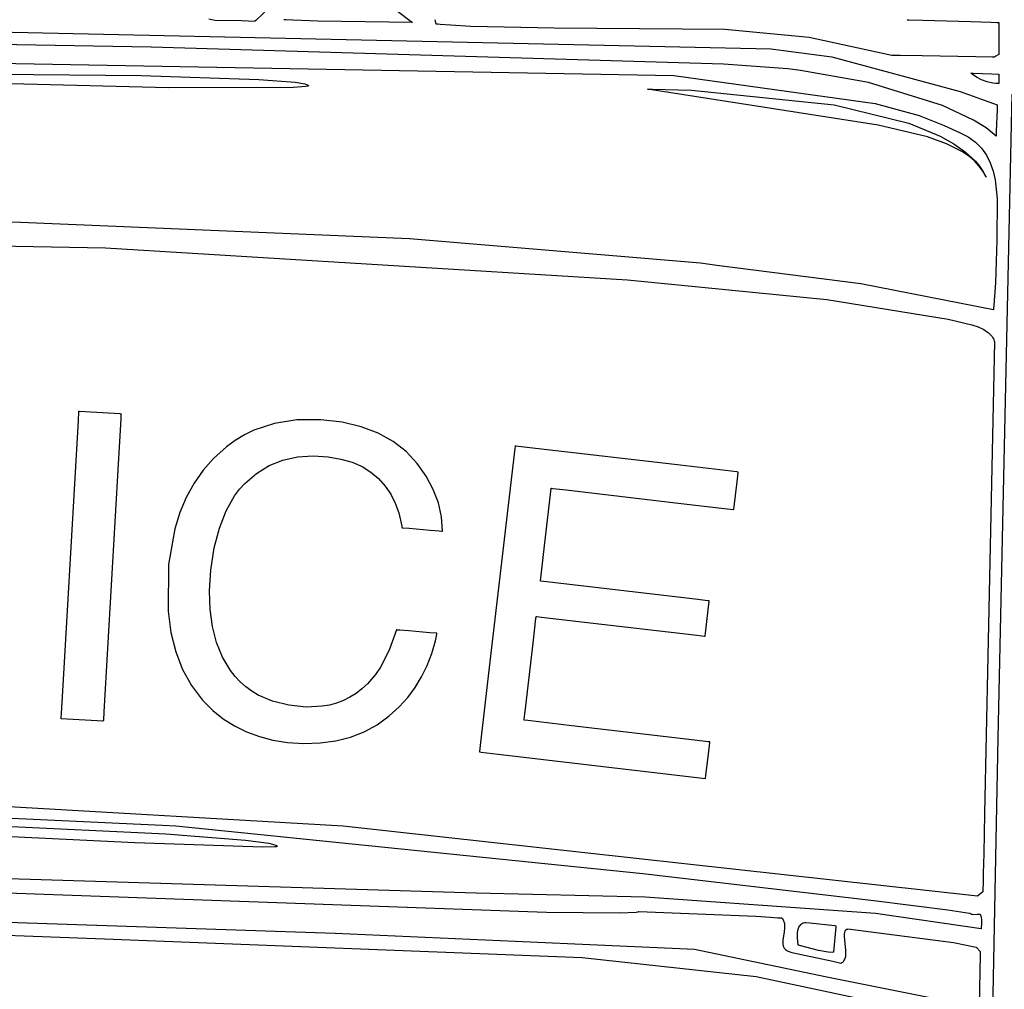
# Model space of a CAD drawing. Extents: x 21.3 to 51.6, y -34 to 34.1.
# Tile 63 of 117: x 45.2 to 46.7, y -1.5 to 0. Entities that reach past the tile are written whole.
import ezdxf

# ---------------------------------------------------------------- set-up
doc = ezdxf.new("R2010")
doc.units = 0

msp = doc.modelspace()

# ---------------------------------------------------------------- linework, layer by layer
at = {"layer": 'Layer 1', "color": 7, "linetype": 'CONTINUOUS'}
for p, q in [((45.603022, 0.043818), (45.581301, 0.023093)), ((45.798874, 0.039056), (45.824541, 0.019984)), ((44.351217, 0.023886), (46.380679, -0.020957)), ((45.517831, 0.022928), (45.508441, 0.024932)), ((45.559024, 0.022431), (45.517831, 0.022928)), ((45.579733, 0.02169), (45.559024, 0.022431)), ((45.57979, 0.021731), (45.579749, 0.021695)), ((45.581301, 0.023093), (45.57979, 0.021731)), ((45.625001, 0.024244), (45.62496, 0.024247)), ((45.625163, 0.024235), (45.625001, 0.024244)), ((45.62581, 0.024199), (45.625163, 0.024235)), ((45.62839, 0.024055), (45.62581, 0.024199)), ((45.638578, 0.023525), (45.62839, 0.024055)), ((45.677518, 0.022047), (45.638578, 0.023525)), ((45.824541, 0.019984), (45.677518, 0.022047)), ((45.418739, -0.018325), (44.398561, -0.001612)), ((46.307429, -0.044607), (45.418739, -0.018325)), ((46.380679, -0.020957), (46.475174, -0.033448)), ((44.539319, -0.031177), (46.229878, -0.062637)), ((46.407084, -0.052017), (46.307429, -0.044607)), ((46.475174, -0.033448), (46.674395, -0.087281)), ((45.128883, -0.059996), (45.403118, -0.062358)), ((46.426876, -0.054656), (46.407084, -0.052017)), ((46.532112, -0.07348), (46.426876, -0.054656)), ((46.691176, -0.058489), (46.691252, -0.058492)), ((46.691289, -0.058589), (46.691192, -0.058514)), ((46.691252, -0.058492), (46.691575, -0.058505)), ((46.691682, -0.058888), (46.691289, -0.058589)), ((46.691575, -0.058505), (46.694898, -0.058635)), ((46.693288, -0.060085), (46.691682, -0.058888)), ((46.700237, -0.064738), (46.693288, -0.060085)), ((46.694898, -0.058635), (46.723692, -0.059763)), ((46.723692, -0.059763), (46.733829, -0.060161)), ((46.733829, -0.060161), (46.734607, -0.060191)), ((46.734607, -0.060191), (46.734659, -0.060193)), ((46.734663, -0.060224), (46.734663, -0.060332)), ((46.734663, -0.060332), (46.734663, -0.06144)), ((45.446148, -0.081431), (44.955567, -0.069183)), ((45.403118, -0.062358), (45.586129, -0.068418)), ((45.586129, -0.068418), (45.642163, -0.07286)), ((45.642163, -0.07286), (45.657501, -0.075439)), ((45.657501, -0.075439), (45.65983, -0.076121)), ((45.65983, -0.076121), (45.661524, -0.076817)), ((46.229878, -0.062637), (46.542609, -0.106066)), ((46.647083, -0.109023), (46.532112, -0.07348)), ((46.70795, -0.068897), (46.700237, -0.064738)), ((46.716326, -0.07219), (46.70795, -0.068897)), ((46.725264, -0.074246), (46.716326, -0.07219)), ((46.729912, -0.074694), (46.725264, -0.074246)), ((46.734663, -0.074693), (46.729912, -0.074694)), ((46.734663, -0.06144), (46.734663, -0.074693)), ((45.639783, -0.081172), (45.446148, -0.081431)), ((45.658957, -0.079685), (45.639783, -0.081172)), ((45.661321, -0.079206), (45.658957, -0.079685)), ((45.662116, -0.078949), (45.661321, -0.079206)), ((45.661524, -0.076817), (45.662127, -0.077172)), ((45.662414, -0.078816), (45.662116, -0.078949)), ((45.662127, -0.077172), (45.662366, -0.07735)), ((45.662366, -0.07735), (45.662564, -0.077529)), ((45.662645, -0.078681), (45.662414, -0.078816)), ((45.662564, -0.077529), (45.66272, -0.07771)), ((45.662736, -0.078612), (45.662645, -0.078681)), ((45.66272, -0.07771), (45.662834, -0.077891)), ((45.66281, -0.078542), (45.662736, -0.078612)), ((45.662867, -0.078472), (45.66281, -0.078542)), ((45.662834, -0.077891), (45.662875, -0.077982)), ((45.662889, -0.078436), (45.662867, -0.078472)), ((45.662875, -0.077982), (45.662906, -0.078073)), ((45.662906, -0.078073), (45.662926, -0.078165)), ((45.662926, -0.078165), (45.662935, -0.078256)), ((46.547115, -0.139324), (46.189049, -0.08354)), ((46.189085, -0.08354), (46.189372, -0.083539)), ((46.189372, -0.083539), (46.19079, -0.083541)), ((46.19079, -0.083541), (46.196842, -0.083577)), ((46.196842, -0.083577), (46.257405, -0.085246)), ((46.257405, -0.085246), (46.47909, -0.107976)), ((46.674395, -0.087281), (46.732104, -0.107961)), ((46.733685, -1.090518), (46.755405, -0.09152)), ((46.542609, -0.106066), (46.611223, -0.124367)), ((46.47909, -0.107976), (46.594698, -0.136477)), ((46.695282, -0.131591), (46.647083, -0.109023)), ((46.731837, -0.115558), (46.730662, -0.148983)), ((46.732104, -0.107961), (46.731837, -0.115558)), ((46.594698, -0.136477), (46.643738, -0.15664)), ((46.611223, -0.124367), (46.649689, -0.139834)), ((46.714795, -0.143817), (46.695282, -0.131591)), ((46.623709, -0.157665), (46.547115, -0.139324)), ((46.649689, -0.139834), (46.673622, -0.150866)), ((46.673622, -0.150866), (46.686919, -0.157619)), ((46.730389, -0.156573), (46.714795, -0.143817)), ((46.730662, -0.148983), (46.730469, -0.15449)), ((46.653336, -0.168313), (46.623709, -0.157665)), ((46.643738, -0.15664), (46.664823, -0.168402)), ((46.686919, -0.157619), (46.69834, -0.165802)), ((46.69834, -0.165802), (46.707754, -0.175328)), ((46.7304, -0.15644), (46.730397, -0.156544)), ((46.730415, -0.156033), (46.7304, -0.15644)), ((46.730469, -0.15449), (46.730415, -0.156033)), ((46.677442, -0.180472), (46.653336, -0.168313)), ((46.664823, -0.168402), (46.683143, -0.181363)), ((46.687485, -0.187241), (46.677442, -0.180472)), ((46.683143, -0.181363), (46.698343, -0.195581)), ((46.707754, -0.175328), (46.715343, -0.186078)), ((46.696221, -0.194535), (46.687485, -0.187241)), ((46.703673, -0.202403), (46.696221, -0.194535)), ((46.698343, -0.195581), (46.704662, -0.203179)), ((46.715343, -0.186078), (46.721289, -0.197932)), ((46.721289, -0.197932), (46.725774, -0.210769)), ((46.709866, -0.210895), (46.703673, -0.202403)), ((46.704662, -0.203179), (46.710067, -0.211113)), ((46.714825, -0.22006), (46.709866, -0.210895)), ((46.710067, -0.211113), (46.714515, -0.21939)), ((46.725774, -0.210769), (46.72898, -0.224471)), ((46.714515, -0.21939), (46.71476, -0.219919)), ((46.71476, -0.219919), (46.714821, -0.220051)), ((46.72898, -0.224471), (46.732281, -0.253987)), ((46.732281, -0.253987), (46.731532, -0.318118)), ((45.216037, -0.290453), (44.634436, -0.283668)), ((45.819728, -0.31603), (45.216037, -0.290453)), ((44.557731, -0.315574), (45.347642, -0.330175)), ((46.2713, -0.353829), (45.819728, -0.31603)), ((46.731532, -0.318118), (46.7296, -0.384487)), ((45.347642, -0.330175), (46.158328, -0.3798)), ((46.296669, -0.35714), (46.2713, -0.353829)), ((46.520676, -0.386045), (46.296669, -0.35714)), ((46.158328, -0.3798), (46.46772, -0.410339)), ((46.726132, -0.426119), (46.520676, -0.386045)), ((46.7296, -0.384487), (46.726716, -0.419109)), ((46.46772, -0.410339), (46.656187, -0.440772)), ((46.726135, -0.426073), (46.726132, -0.426118)), ((46.72616, -0.425774), (46.726135, -0.426073)), ((46.726274, -0.42441), (46.72616, -0.425774)), ((46.726716, -0.419109), (46.726274, -0.42441)), ((46.656187, -0.440772), (46.692781, -0.449341)), ((46.692781, -0.449341), (46.702446, -0.45279)), ((46.702446, -0.45279), (46.711279, -0.456953)), ((46.711279, -0.456953), (46.715222, -0.459332)), ((46.715222, -0.459332), (46.718762, -0.461924)), ((46.718762, -0.461924), (46.721836, -0.464743)), ((46.721836, -0.464743), (46.724377, -0.467799)), ((46.724377, -0.467799), (46.725428, -0.46942)), ((46.725428, -0.46942), (46.726321, -0.471104)), ((46.726321, -0.471104), (46.72705, -0.472855)), ((46.72705, -0.472855), (46.727604, -0.474672)), ((46.727838, -0.475836), (46.717565, -0.963699)), ((46.727604, -0.474672), (46.727814, -0.475606)), ((46.727814, -0.475606), (46.727837, -0.475724)), ((46.72784, -0.475739), (46.727838, -0.475836)), ((45.305836, -0.598065), (45.306627, -0.584329)), ((45.306627, -0.584329), (45.306667, -0.583642)), ((45.306672, -0.583639), (45.306713, -0.583641)), ((45.306713, -0.583641), (45.306912, -0.583652)), ((45.306912, -0.583652), (45.307762, -0.583701)), ((45.307762, -0.583701), (45.316191, -0.584186)), ((45.316191, -0.584186), (45.370008, -0.587284)), ((45.371521, -0.595405), (45.367973, -0.657005)), ((45.370008, -0.587284), (45.371888, -0.587393)), ((45.371879, -0.58919), (45.371521, -0.595405)), ((45.371963, -0.587731), (45.371879, -0.58919)), ((45.371888, -0.587393), (45.371981, -0.587398)), ((45.37198, -0.587435), (45.371963, -0.587731)), ((45.28318, -0.99141), (45.305836, -0.598065)), ((45.610347, -0.602428), (45.578379, -0.613056)), ((45.645008, -0.597041), (45.610347, -0.602428)), ((45.682361, -0.596893), (45.645008, -0.597041)), ((45.715462, -0.600777), (45.682361, -0.596893)), ((45.74474, -0.607623), (45.715462, -0.600777)), ((45.770992, -0.617479), (45.74474, -0.607623)), ((45.563405, -0.620334), (45.549104, -0.628922)), ((45.578379, -0.613056), (45.563405, -0.620334)), ((45.79422, -0.630345), (45.770992, -0.617479)), ((45.535475, -0.638819), (45.515675, -0.656756)), ((45.549104, -0.628922), (45.535475, -0.638819)), ((45.814424, -0.646221), (45.79422, -0.630345)), ((45.983408, -0.641528), (45.979285, -0.676768)), ((45.983785, -0.638306), (45.983408, -0.641528)), ((45.983862, -0.637646), (45.983785, -0.638306)), ((45.983869, -0.637584), (45.983862, -0.637646)), ((45.984949, -0.63769), (45.983875, -0.637564)), ((46.006369, -0.640195), (45.984949, -0.63769)), ((46.231133, -0.66649), (46.006369, -0.640195)), ((45.367973, -0.657005), (45.345317, -1.050353)), ((45.515675, -0.656756), (45.499439, -0.67527)), ((45.623038, -0.659417), (45.645786, -0.65437)), ((45.645786, -0.65437), (45.670096, -0.652838)), ((45.670096, -0.652838), (45.693524, -0.654462)), ((45.693524, -0.654462), (45.713, -0.657835)), ((45.831596, -0.664894), (45.814424, -0.646221)), ((45.582222, -0.680054), (45.60185, -0.667978)), ((45.60185, -0.667978), (45.623038, -0.659417)), ((45.713, -0.657835), (45.730572, -0.662891)), ((45.730572, -0.662891), (45.74624, -0.669631)), ((45.74624, -0.669631), (45.760005, -0.678053)), ((45.845685, -0.684591), (45.831596, -0.664894)), ((46.319031, -0.676773), (46.231133, -0.66649)), ((45.499439, -0.67527), (45.485287, -0.695468)), ((45.564162, -0.695645), (45.582222, -0.680054)), ((45.760005, -0.678053), (45.771867, -0.688157)), ((45.85668, -0.704918), (45.845685, -0.684591)), ((45.979285, -0.676768), (45.942606, -0.990288)), ((46.328016, -0.677824), (46.319031, -0.676773)), ((46.329897, -0.678044), (46.328016, -0.677824)), ((46.32838, -0.69305), (46.329989, -0.679293)), ((46.330074, -0.678065), (46.329897, -0.678044)), ((46.329989, -0.679293), (46.330119, -0.678176)), ((46.330118, -0.67807), (46.330074, -0.678065)), ((46.330119, -0.678176), (46.33013, -0.678087)), ((45.485287, -0.695468), (45.473216, -0.71735)), ((45.555918, -0.704819), (45.564162, -0.695645)), ((45.771867, -0.688157), (45.782005, -0.699683)), ((45.782005, -0.699683), (45.790592, -0.712389)), ((46.039733, -0.703544), (46.039785, -0.703096)), ((46.039835, -0.703101), (46.040228, -0.703147)), ((46.323886, -0.731466), (46.32838, -0.69305)), ((45.473216, -0.71735), (45.463227, -0.740916)), ((45.535147, -0.738076), (45.548333, -0.714948)), ((45.548333, -0.714948), (45.555918, -0.704819)), ((45.790592, -0.712389), (45.797627, -0.726274)), ((45.864584, -0.725875), (45.85668, -0.704918)), ((46.027738, -0.806065), (46.038689, -0.712464)), ((46.038689, -0.712464), (46.039733, -0.703544)), ((46.040228, -0.703147), (46.042152, -0.703372)), ((46.042152, -0.703372), (46.063191, -0.705833)), ((46.063191, -0.705833), (46.250363, -0.727732)), ((45.797627, -0.726274), (45.80311, -0.741339)), ((45.869396, -0.747461), (45.864584, -0.725875)), ((46.250363, -0.727732), (46.317378, -0.735572)), ((46.323381, -0.735783), (46.323886, -0.731466)), ((45.463227, -0.740916), (45.45532, -0.766166)), ((45.524605, -0.76503), (45.535147, -0.738076)), ((45.80311, -0.741339), (45.80704, -0.757583)), ((45.871116, -0.769677), (45.869396, -0.747461)), ((46.317378, -0.735572), (46.322815, -0.736209)), ((46.322815, -0.736209), (46.323251, -0.73626)), ((46.323251, -0.73626), (46.323322, -0.736268)), ((46.323326, -0.736258), (46.323335, -0.736178)), ((46.323335, -0.736178), (46.323381, -0.735783)), ((45.80704, -0.757583), (45.80778, -0.761828)), ((45.80778, -0.761828), (45.808114, -0.763978)), ((45.808114, -0.763978), (45.808154, -0.764248)), ((45.45532, -0.766166), (45.44575, -0.82172)), ((45.516707, -0.795811), (45.524605, -0.76503)), ((45.808154, -0.764248), (45.808174, -0.764383)), ((45.808207, -0.764447), (45.808402, -0.764464)), ((45.808402, -0.764464), (45.809341, -0.764542)), ((45.809341, -0.764542), (45.819087, -0.765355)), ((45.819087, -0.765355), (45.85195, -0.768095)), ((45.85195, -0.768095), (45.86561, -0.769234)), ((45.86561, -0.769234), (45.869677, -0.769573)), ((45.869677, -0.769573), (45.870762, -0.769664)), ((45.870762, -0.769664), (45.871034, -0.769687)), ((45.871034, -0.769687), (45.871099, -0.769692)), ((45.511454, -0.830419), (45.516707, -0.795811)), ((46.023456, -0.842669), (46.027738, -0.806065)), ((45.44575, -0.82172), (45.444979, -0.894095)), ((45.509288, -0.862666), (45.511454, -0.830419)), ((46.022984, -0.8473), (46.022917, -0.847292)), ((46.022918, -0.847268), (46.022927, -0.847194)), ((46.022927, -0.847194), (46.023018, -0.846411)), ((46.023388, -0.847347), (46.022984, -0.8473)), ((46.023018, -0.846411), (46.023456, -0.842669)), ((46.028419, -0.847936), (46.023388, -0.847347)), ((46.090399, -0.855186), (46.028419, -0.847936)), ((46.263481, -0.875434), (46.090399, -0.855186)), ((45.510119, -0.891203), (45.509288, -0.862666)), ((46.28293, -0.877709), (46.263481, -0.875434)), ((46.284708, -0.877917), (46.28293, -0.877709)), ((46.283462, -0.892108), (46.284981, -0.879118)), ((46.285071, -0.87796), (46.284708, -0.877917)), ((46.284981, -0.879118), (46.285104, -0.878064)), ((46.285104, -0.878064), (46.285114, -0.877979)), ((45.444979, -0.894095), (45.44931, -0.926893)), ((45.513784, -0.917813), (45.510119, -0.891203)), ((46.279217, -0.928389), (46.283462, -0.892108)), ((46.011638, -0.943691), (46.016091, -0.905632)), ((46.016091, -0.905632), (46.016452, -0.902543)), ((46.016452, -0.902543), (46.016481, -0.902294)), ((46.016481, -0.902294), (46.016486, -0.902254)), ((46.016529, -0.902258), (46.016664, -0.902273)), ((46.016664, -0.902273), (46.018088, -0.90244)), ((46.018088, -0.90244), (46.024891, -0.903236)), ((46.024891, -0.903236), (46.091451, -0.911022)), ((46.091451, -0.911022), (46.261651, -0.930933)), ((45.44931, -0.926893), (45.456819, -0.957075)), ((45.520286, -0.942495), (45.513784, -0.917813)), ((45.799522, -0.923135), (45.788293, -0.954635)), ((45.799607, -0.923129), (45.799542, -0.923124)), ((45.799879, -0.923152), (45.799607, -0.923129)), ((45.800964, -0.923243), (45.799879, -0.923152)), ((45.805031, -0.923582), (45.800964, -0.923243)), ((45.81869, -0.924721), (45.805031, -0.923582)), ((45.851551, -0.927461), (45.81869, -0.924721)), ((45.861296, -0.928274), (45.851551, -0.927461)), ((45.85993, -0.939853), (45.862222, -0.929534)), ((45.862236, -0.928352), (45.861296, -0.928274)), ((45.862222, -0.929534), (45.862353, -0.92888)), ((45.86243, -0.928369), (45.862236, -0.928352)), ((45.862353, -0.92888), (45.862418, -0.928553)), ((45.862418, -0.928553), (45.862451, -0.928389)), ((46.261651, -0.930933), (46.277871, -0.93283)), ((46.27874, -0.932467), (46.279217, -0.928389)), ((45.529623, -0.96525), (45.520286, -0.942495)), ((45.854251, -0.959671), (45.85993, -0.939853)), ((45.999205, -1.049972), (46.011638, -0.943691)), ((46.277871, -0.93283), (46.278684, -0.932925)), ((46.278688, -0.932916), (46.278697, -0.93284)), ((46.278697, -0.93284), (46.27874, -0.932467)), ((45.456819, -0.957075), (45.467504, -0.984641)), ((45.788293, -0.954635), (45.774742, -0.980965)), ((45.847113, -0.978398), (45.854251, -0.959671)), ((45.541798, -0.986025), (45.529623, -0.96525)), ((46.717565, -0.963699), (46.712429, -1.207919)), ((45.279632, -1.05301), (45.28318, -0.99141)), ((45.467504, -0.984641), (45.481366, -1.009591)), ((45.548965, -0.99535), (45.541798, -0.986025)), ((45.767096, -0.992191), (45.754459, -1.006889)), ((45.774742, -0.980965), (45.767096, -0.992191)), ((45.838517, -0.996034), (45.847113, -0.978398)), ((45.942606, -0.990288), (45.929474, -1.10254)), ((45.556858, -1.003845), (45.548965, -0.99535)), ((45.565479, -1.011511), (45.556858, -1.003845)), ((45.754459, -1.006889), (45.745912, -1.014804)), ((45.828462, -1.012578), (45.838517, -0.996034)), ((45.481366, -1.009591), (45.498406, -1.031924)), ((45.574827, -1.018346), (45.565479, -1.011511)), ((45.584901, -1.024352), (45.574827, -1.018346)), ((45.736865, -1.021739), (45.727318, -1.027694)), ((45.745912, -1.014804), (45.736865, -1.021739)), ((45.816948, -1.028032), (45.828462, -1.012578)), ((45.498406, -1.031924), (45.514422, -1.047983)), ((45.607231, -1.033873), (45.584901, -1.024352)), ((45.632469, -1.040073), (45.607231, -1.033873)), ((45.706721, -1.036665), (45.695672, -1.03968)), ((45.71727, -1.032669), (45.706721, -1.036665)), ((45.727318, -1.027694), (45.71727, -1.032669)), ((45.803976, -1.042394), (45.816948, -1.028032)), ((45.279274, -1.059225), (45.279632, -1.05301)), ((45.345317, -1.050353), (45.344585, -1.063063)), ((45.514422, -1.047983), (45.530673, -1.061016)), ((45.659518, -1.042851), (45.632469, -1.040073)), ((45.684121, -1.041717), (45.659518, -1.042851)), ((45.695672, -1.03968), (45.684121, -1.041717)), ((45.788269, -1.056721), (45.803976, -1.042394)), ((45.997808, -1.061914), (45.999205, -1.049972)), ((45.334961, -1.064231), (45.279171, -1.061016)), ((45.279173, -1.060979), (45.27919, -1.060684)), ((45.27919, -1.060684), (45.279274, -1.059225)), ((45.34339, -1.064717), (45.334961, -1.064231)), ((45.344241, -1.064766), (45.34339, -1.064717)), ((45.34444, -1.064777), (45.344241, -1.064766)), ((45.344481, -1.06478), (45.34444, -1.064777)), ((45.344585, -1.063063), (45.344486, -1.06478)), ((45.530673, -1.061016), (45.548142, -1.072149)), ((45.769576, -1.070219), (45.788269, -1.056721)), ((45.997726, -1.063265), (45.997654, -1.063257)), ((45.997655, -1.063229), (45.997681, -1.063006)), ((45.997681, -1.063006), (45.997808, -1.061914)), ((45.99817, -1.063317), (45.997726, -1.063265)), ((46.003699, -1.063964), (45.99817, -1.063317)), ((46.07186, -1.071939), (46.003699, -1.063964)), ((45.548142, -1.072149), (45.566828, -1.081382)), ((45.566828, -1.081382), (45.586734, -1.088715)), ((45.728105, -1.089545), (45.749522, -1.08116)), ((45.749522, -1.08116), (45.769576, -1.070219)), ((46.262232, -1.094211), (46.07186, -1.071939)), ((45.586734, -1.088715), (45.607857, -1.094147)), ((45.607857, -1.094147), (45.6302, -1.097679)), ((45.6302, -1.097679), (45.655679, -1.099372)), ((45.655679, -1.099372), (45.681184, -1.098651)), ((45.681184, -1.098651), (45.705326, -1.095376)), ((45.705326, -1.095376), (45.728105, -1.089545)), ((46.28363, -1.096715), (46.262232, -1.094211)), ((46.285586, -1.096944), (46.28363, -1.096715)), ((46.284333, -1.111562), (46.285898, -1.098185)), ((46.285987, -1.096991), (46.285586, -1.096944)), ((46.285898, -1.098185), (46.286025, -1.097099)), ((46.286025, -1.097099), (46.286035, -1.097011)), ((46.713789, -2.097614), (46.733685, -1.090518)), ((45.928323, -1.112377), (45.928309, -1.112497)), ((45.928409, -1.111647), (45.928323, -1.112377)), ((45.928324, -1.112502), (45.928369, -1.112508)), ((45.928369, -1.112508), (45.928856, -1.112564)), ((45.929474, -1.10254), (45.928409, -1.111647)), ((45.928856, -1.112564), (45.931235, -1.112843)), ((45.931235, -1.112843), (45.95728, -1.11589)), ((46.279965, -1.148909), (46.284333, -1.111562)), ((45.95728, -1.11589), (46.279419, -1.153575)), ((46.27942, -1.153566), (46.279429, -1.153487)), ((46.279429, -1.153487), (46.279474, -1.153104)), ((46.279474, -1.153104), (46.279965, -1.148909)), ((45.716744, -1.227712), (44.950233, -1.183673)), ((45.151209, -1.213103), (45.436079, -1.226105)), ((46.712429, -1.207919), (46.711145, -1.269971)), ((45.393545, -1.253754), (44.877674, -1.228543)), ((45.160155, -1.226418), (45.441425, -1.239613)), ((45.436079, -1.226105), (45.456903, -1.227055)), ((45.456915, -1.227056), (45.45696, -1.227059)), ((45.45696, -1.227059), (46.182197, -1.301119)), ((46.701379, -1.336235), (45.716744, -1.227712)), ((45.441425, -1.239613), (45.565386, -1.249378)), ((45.565386, -1.249378), (45.601201, -1.254338)), ((45.59235, -1.260211), (45.393545, -1.253754)), ((45.610971, -1.259861), (45.59235, -1.260211)), ((45.601201, -1.254338), (45.610777, -1.25678)), ((45.610777, -1.25678), (45.612216, -1.257383)), ((45.613055, -1.259617), (45.610971, -1.259861)), ((45.612216, -1.257383), (45.613258, -1.257984)), ((45.613686, -1.259471), (45.613055, -1.259617)), ((45.613258, -1.257984), (45.613627, -1.258283)), ((45.613627, -1.258283), (45.613773, -1.258432)), ((45.613898, -1.259391), (45.613686, -1.259471)), ((45.613773, -1.258432), (45.613894, -1.258581)), ((45.613894, -1.258581), (45.613988, -1.258729)), ((45.613977, -1.25935), (45.613898, -1.259391)), ((45.614038, -1.259307), (45.613977, -1.25935)), ((45.613988, -1.258729), (45.614057, -1.258878)), ((45.614057, -1.258878), (45.6141, -1.259026)), ((45.6141, -1.259026), (45.614111, -1.2591)), ((45.614111, -1.2591), (45.614116, -1.259174)), ((46.711145, -1.269971), (46.710504, -1.301208)), ((45.923068, -1.332027), (44.518781, -1.288182)), ((46.182197, -1.301119), (46.540391, -1.342926)), ((46.710504, -1.301208), (46.710183, -1.316884)), ((46.709663, -1.329625), (46.707022, -1.331737)), ((46.709899, -1.329436), (46.709663, -1.329625)), ((46.709932, -1.329159), (46.709927, -1.329405)), ((46.709942, -1.328667), (46.709932, -1.329159)), ((46.710022, -1.324737), (46.709942, -1.328667)), ((46.710183, -1.316884), (46.710022, -1.324737)), ((46.185734, -1.337946), (45.923068, -1.332027)), ((46.543137, -1.363308), (46.185734, -1.337946)), ((46.540391, -1.342926), (46.655337, -1.357672)), ((46.707022, -1.331737), (46.701425, -1.336213)), ((43.864812, -1.348259), (45.346088, -1.402633)), ((46.655337, -1.357672), (46.688892, -1.362586)), ((46.707334, -1.387407), (46.543137, -1.363308)), ((46.688892, -1.362586), (46.689271, -1.362648)), ((46.689271, -1.362648), (46.689366, -1.362663)), ((46.689366, -1.362663), (46.689413, -1.362671)), ((46.689413, -1.362671), (46.689455, -1.362678)), ((46.689455, -1.362678), (46.69018, -1.363293)), ((46.69018, -1.363293), (46.690989, -1.363785)), ((46.690989, -1.363785), (46.691873, -1.364165)), ((46.691873, -1.364165), (46.692826, -1.364444)), ((46.692826, -1.364444), (46.693838, -1.364636)), ((46.693838, -1.364636), (46.696015, -1.364806)), ((46.696015, -1.364806), (46.700762, -1.364622)), ((46.700762, -1.364622), (46.705631, -1.364386)), ((46.70566, -1.364388), (46.706276, -1.365624)), ((46.706276, -1.365624), (46.706767, -1.366942)), ((46.706767, -1.366942), (46.707426, -1.369786)), ((46.707426, -1.369786), (46.707735, -1.372848)), ((46.707735, -1.372848), (46.707684, -1.379336)), ((46.422017, -1.393545), (46.422562, -1.389852)), ((46.422562, -1.389852), (46.423544, -1.38637)), ((46.423544, -1.38637), (46.424226, -1.384752)), ((46.424226, -1.384752), (46.425049, -1.383238)), ((46.425049, -1.383238), (46.426025, -1.381846)), ((46.426025, -1.381846), (46.427164, -1.380594)), ((46.427164, -1.380594), (46.428477, -1.379498)), ((46.428477, -1.379498), (46.429975, -1.378577)), ((46.429975, -1.378577), (46.431668, -1.377848)), ((46.431668, -1.377848), (46.433567, -1.377328)), ((46.433567, -1.377328), (46.434075, -1.377232)), ((46.434075, -1.377232), (46.434334, -1.37719)), ((46.434334, -1.37719), (46.4344, -1.37718)), ((46.434448, -1.377181), (46.434592, -1.377197)), ((46.434592, -1.377197), (46.435205, -1.377264)), ((46.435205, -1.377264), (46.441283, -1.377929)), ((46.441283, -1.377929), (46.480087, -1.382172)), ((46.481371, -1.383972), (46.478037, -1.423512)), ((46.480087, -1.382172), (46.48134, -1.382309)), ((46.48134, -1.382309), (46.48151, -1.382327)), ((46.481495, -1.382505), (46.481371, -1.383972)), ((46.481506, -1.382366), (46.481495, -1.382505)), ((46.707389, -1.385825), (46.707368, -1.387379)), ((46.707684, -1.379336), (46.707389, -1.385825)), ((45.346088, -1.402633), (46.087779, -1.431868)), ((46.421898, -1.401005), (46.422017, -1.393545)), ((46.423132, -1.412335), (46.421898, -1.401005)), ((46.423263, -1.412385), (46.423197, -1.41236)), ((46.423395, -1.412436), (46.423263, -1.412385)), ((46.423667, -1.412538), (46.423395, -1.412436)), ((46.424233, -1.412747), (46.423667, -1.412538)), ((46.425454, -1.413182), (46.424233, -1.412747)), ((46.454683, -1.421051), (46.425454, -1.413182)), ((46.469804, -1.423479), (46.454683, -1.421051)), ((46.087779, -1.431868), (46.357822, -1.460942)), ((46.475715, -1.423715), (46.469804, -1.423479)), ((46.478037, -1.423512), (46.475715, -1.423715)), ((46.357822, -1.460942), (46.659652, -1.525164))]:
    msp.add_line(p, q, dxfattribs=at)
at = {"layer": 'Layer 1', "color": 8, "linetype": 'CONTINUOUS'}
for p, q in [((45.859548, 0.024111), (45.859521, 0.024219)), ((45.859654, 0.023686), (45.859548, 0.024111)), ((45.86002, 0.022225), (45.859654, 0.023686)), ((45.860914, 0.018654), (45.86002, 0.022225)), ((45.861186, 0.017569), (45.860914, 0.018654)), ((45.861214, 0.017457), (45.861186, 0.017569)), ((45.861379, 0.017411), (45.861256, 0.017422)), ((45.861624, 0.01739), (45.861379, 0.017411)), ((45.863585, 0.017223), (45.861624, 0.01739)), ((45.867511, 0.016896), (45.863585, 0.017223)), ((45.883268, 0.015704), (45.867511, 0.016896)), ((45.915014, 0.013817), (45.883268, 0.015704)), ((46.592228, 0.024247), (46.59227, 0.024246)), ((46.59227, 0.024246), (46.59271, 0.024233)), ((46.59271, 0.024233), (46.594838, 0.024169)), ((46.594838, 0.024169), (46.616901, 0.023509)), ((46.616901, 0.023509), (46.691288, 0.021282)), ((46.691288, 0.021282), (46.722204, 0.020357)), ((46.722204, 0.020357), (46.731409, 0.020081)), ((46.731409, 0.020081), (46.733863, 0.020008)), ((46.733863, 0.020008), (46.734479, 0.019989)), ((46.734479, 0.019989), (46.734626, 0.019985)), ((46.734663, 0.019973), (46.734663, 0.019924)), ((46.734663, 0.019924), (46.734663, 0.019715)), ((46.734663, 0.019715), (46.734663, 0.01751)), ((46.734663, 0.01751), (46.734663, -0.027285)), ((46.044528, 0.011133), (45.915014, 0.013817)), ((46.309244, 0.008789), (46.044528, 0.011133)), ((46.440472, -0.003369), (46.309244, 0.008789)), ((46.568298, -0.031183), (46.440472, -0.003369)), ((46.733434, -0.030257), (46.729863, -0.032489)), ((46.734519, -0.029579), (46.733434, -0.030257)), ((46.734631, -0.029509), (46.734519, -0.029579)), ((46.734663, -0.027285), (46.734663, -0.029309)), ((46.734663, -0.029309), (46.734663, -0.029467)), ((46.56844, -0.031195), (46.568338, -0.031193)), ((46.56901, -0.031204), (46.56844, -0.031195)), ((46.571534, -0.031245), (46.56901, -0.031204)), ((46.581465, -0.031404), (46.571534, -0.031245)), ((46.615613, -0.031952), (46.581465, -0.031404)), ((46.699105, -0.033291), (46.615613, -0.031952)), ((46.724476, -0.033698), (46.699105, -0.033291)), ((46.727084, -0.03374), (46.724476, -0.033698)), ((46.7277, -0.03375), (46.727084, -0.03374)), ((46.727825, -0.033752), (46.7277, -0.03375)), ((46.727977, -0.033667), (46.727869, -0.033734)), ((46.728402, -0.033401), (46.727977, -0.033667)), ((46.729863, -0.032489), (46.728402, -0.033401)), ((44.150167, -1.294441), (46.03258, -1.361106)), ((45.704567, -1.394435), (43.78232, -1.329364)), ((46.175479, -1.360456), (46.175746, -1.360326)), ((46.175746, -1.360326), (46.175844, -1.360259)), ((46.175844, -1.360259), (46.175917, -1.360192)), ((46.175917, -1.360192), (46.175945, -1.360157)), ((46.175966, -1.360123), (46.357253, -1.367373)), ((46.03258, -1.361106), (46.146249, -1.362161)), ((46.146249, -1.362161), (46.171876, -1.361136)), ((46.171876, -1.361136), (46.174656, -1.360701)), ((46.174656, -1.360701), (46.175479, -1.360456)), ((46.357253, -1.367373), (46.380129, -1.368999)), ((46.380129, -1.368999), (46.391619, -1.369874)), ((46.391619, -1.369874), (46.397378, -1.370326)), ((46.397378, -1.370326), (46.397558, -1.37034)), ((46.397558, -1.37034), (46.397648, -1.370348)), ((46.397648, -1.370348), (46.397693, -1.370351)), ((46.397693, -1.370351), (46.397738, -1.370355)), ((46.397738, -1.370355), (46.398768, -1.371689)), ((46.398768, -1.371689), (46.399637, -1.373071)), ((46.399637, -1.373071), (46.400356, -1.374495)), ((46.400356, -1.374495), (46.400935, -1.375959)), ((46.400935, -1.375959), (46.401715, -1.378991)), ((46.402053, -1.385371), (46.401317, -1.391978)), ((46.401715, -1.378991), (46.40206, -1.382138)), ((46.40206, -1.382138), (46.402053, -1.385371)), ((46.495649, -1.391823), (46.495959, -1.390804)), ((46.495959, -1.390804), (46.496361, -1.389903)), ((46.496361, -1.389903), (46.496864, -1.389126)), ((46.496864, -1.389126), (46.497156, -1.388787)), ((46.497156, -1.388787), (46.497475, -1.388482)), ((46.497475, -1.388482), (46.497823, -1.388212)), ((46.497823, -1.388212), (46.498201, -1.387978)), ((46.498201, -1.387978), (46.49861, -1.387781)), ((46.49861, -1.387781), (46.499051, -1.387622)), ((46.499051, -1.387622), (46.499524, -1.387502)), ((46.499524, -1.387502), (46.50003, -1.387421)), ((46.500096, -1.387414), (46.664293, -1.408474)), ((45.983715, -1.406767), (45.704567, -1.394435)), ((46.399281, -1.404954), (46.399139, -1.40798)), ((46.401317, -1.391978), (46.399281, -1.404954)), ((46.495202, -1.395503), (46.495425, -1.39295)), ((46.495232, -1.398402), (46.495202, -1.395503)), ((46.495804, -1.404989), (46.495232, -1.398402)), ((46.495425, -1.39295), (46.495649, -1.391823)), ((46.497324, -1.419609), (46.495804, -1.404989)), ((46.262267, -1.419136), (45.983715, -1.406767)), ((46.46758, -1.462145), (46.262267, -1.419136)), ((46.399139, -1.40798), (46.399311, -1.410861)), ((46.399311, -1.410861), (46.399879, -1.413568)), ((46.399879, -1.413568), (46.400337, -1.414847)), ((46.400337, -1.414847), (46.400926, -1.416073)), ((46.400926, -1.416073), (46.401655, -1.41724)), ((46.401655, -1.41724), (46.402536, -1.418346)), ((46.402536, -1.418346), (46.403577, -1.419386)), ((46.403577, -1.419386), (46.404791, -1.420358)), ((46.404791, -1.420358), (46.406187, -1.421258)), ((46.406187, -1.421258), (46.407775, -1.422082)), ((46.49731, -1.426659), (46.497324, -1.419609)), ((46.664293, -1.408474), (46.684398, -1.412305)), ((46.684398, -1.412305), (46.694395, -1.414399)), ((46.694395, -1.414399), (46.699379, -1.415494)), ((46.699379, -1.415494), (46.699691, -1.415563)), ((46.699701, -1.415575), (46.699733, -1.415612)), ((46.699733, -1.415612), (46.700062, -1.415988)), ((46.700062, -1.415988), (46.705645, -1.42237)), ((46.407775, -1.422082), (46.411571, -1.423488)), ((46.411571, -1.423488), (46.416133, -1.424412)), ((46.416133, -1.424412), (46.476753, -1.437195)), ((46.49333, -1.437784), (46.494212, -1.436709)), ((46.494212, -1.436709), (46.494969, -1.435528)), ((46.494969, -1.435528), (46.495609, -1.43425)), ((46.495609, -1.43425), (46.496139, -1.432881)), ((46.496139, -1.432881), (46.496899, -1.429905)), ((46.496899, -1.429905), (46.49731, -1.426659)), ((46.705555, -1.42749), (46.703959, -1.50575)), ((46.705648, -1.422946), (46.705555, -1.42749)), ((46.705657, -1.42251), (46.705648, -1.422946)), ((46.705659, -1.422409), (46.705657, -1.42251)), ((46.476753, -1.437195), (46.485103, -1.439191)), ((46.485103, -1.439191), (46.489573, -1.440233)), ((46.489573, -1.440233), (46.489716, -1.440267)), ((46.489716, -1.440267), (46.489788, -1.440283)), ((46.48986, -1.4403), (46.491162, -1.439587)), ((46.491162, -1.439587), (46.492316, -1.438746)), ((46.492316, -1.438746), (46.49333, -1.437784)), ((46.656371, -1.500048), (46.46758, -1.462145))]:
    msp.add_line(p, q, dxfattribs=at)

doc.saveas('drawing.dxf')
